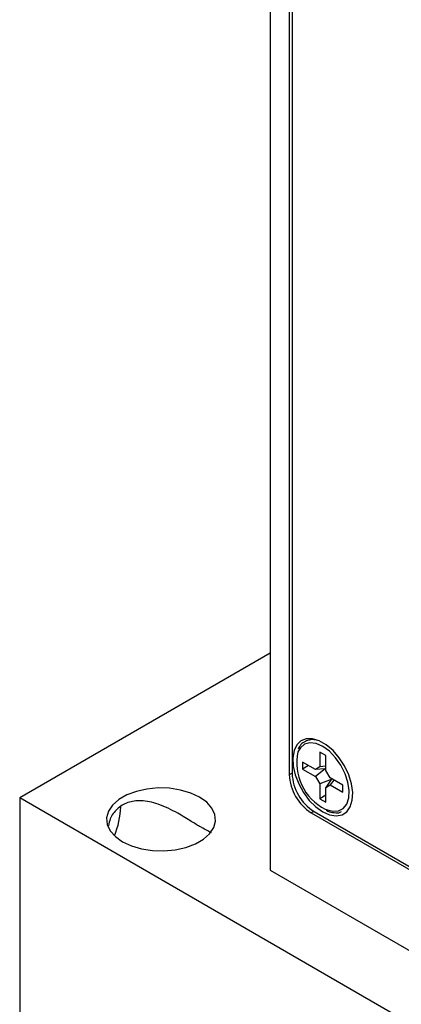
# Model space of a CAD drawing. Header units: inches. Extents: x 3.21 to 13.19, y 2.59 to 9.58.
# Tile 26 of 47: x 11.21 to 11.59, y 5.56 to 6.55. Entities that reach past the tile are written whole.
import ezdxf

# ---------------------------------------------------------------- set-up
doc = ezdxf.new("R2010")
doc.units = ezdxf.units.IN
doc.header["$MEASUREMENT"] = 0

msp = doc.modelspace()

# ---------------------------------------------------------------- linework, layer by layer
at = {"color": 7, "linetype": 'Continuous', "lineweight": 25}
for p, q in [((11.46027, 7.19225), (11.46027, 5.69308)), ((11.47971, 7.18225), (11.47971, 5.78964)), ((11.48254, 7.17817), (11.48254, 5.79087)), ((11.46027, 5.91269), (11.20636, 5.76612)), ((11.51672, 5.80904), (11.51058, 5.81258)), ((11.51058, 5.81258), (11.51058, 5.79751)), ((11.51672, 5.79396), (11.51672, 5.80904)), ((11.50626, 5.79501), (11.4932, 5.80255)), ((11.4932, 5.80255), (11.4932, 5.79545)), ((11.49934, 5.799), (11.4932, 5.79545)), ((11.51058, 5.79751), (11.50626, 5.79501)), ((11.51672, 5.79838), (11.51058, 5.79751)), ((11.4932, 5.79545), (11.50626, 5.78792)), ((11.51597, 5.7956), (11.50626, 5.79501)), ((11.51597, 5.7956), (11.50626, 5.78792)), ((11.50626, 5.78792), (11.51058, 5.78043)), ((11.51672, 5.79574), (11.51597, 5.7956)), ((11.52105, 5.78647), (11.51672, 5.79396)), ((11.5341, 5.77893), (11.52105, 5.78647)), ((11.52209, 5.78499), (11.51058, 5.78043)), ((11.51058, 5.78043), (11.51058, 5.76535)), ((11.52209, 5.78499), (11.51672, 5.77688)), ((11.51672, 5.77688), (11.52105, 5.77938)), ((11.51672, 5.7618), (11.51672, 5.77688)), ((11.52487, 5.78426), (11.52105, 5.77938)), ((11.52105, 5.77938), (11.5341, 5.77184)), ((11.52259, 5.78558), (11.52209, 5.78499)), ((11.5341, 5.77184), (11.5341, 5.77893)), ((11.64406, 5.51344), (11.20636, 5.76612)), ((11.20636, 5.76612), (11.20636, 5.35785)), ((11.51672, 5.7689), (11.51058, 5.76535)), ((11.51058, 5.76535), (11.51672, 5.7618)), ((11.50199, 5.75106), (11.70563, 5.6335)), ((11.50481, 5.75229), (12.51456, 5.16937)), ((11.46027, 5.69308), (11.64411, 5.58695))]:
    msp.add_line(p, q, dxfattribs=at)
at = {"color": 8, "linetype": 'Continuous', "lineweight": 25}
for p, q in [((11.48254, 5.79127), (11.47971, 5.78964)), ((11.50447, 5.75249), (11.50199, 5.75106))]:
    msp.add_line(p, q, dxfattribs=at)
at = {"color": 7, "linetype": 'Continuous', "lineweight": 25, "flags": 128}
for points in [[(11.51365, 5.75208), (11.52066, 5.74898), (11.5273, 5.74794), (11.5332, 5.74901), (11.53804, 5.75215), (11.54157, 5.75717), (11.5436, 5.76381), (11.54401, 5.77171), (11.54278, 5.78045), (11.53998, 5.78955), (11.53577, 5.79852), (11.53036, 5.80688), (11.52405, 5.81418), (11.51718, 5.82003), (11.51012, 5.82411), (11.50325, 5.82619), (11.49694, 5.82617), (11.49154, 5.82406), (11.48732, 5.81995), (11.48452, 5.81408), (11.4833, 5.80676), (11.48371, 5.79838), (11.48573, 5.7894), (11.48926, 5.78031), (11.49411, 5.77158), (11.50001, 5.76369), (11.50664, 5.75708), (11.51365, 5.75208)], [(11.31066, 5.72183), (11.31963, 5.71763), (11.32993, 5.7146), (11.34108, 5.71288), (11.35262, 5.71253), (11.36402, 5.71357), (11.37481, 5.71596), (11.3845, 5.71959), (11.39266, 5.72431), (11.39895, 5.7299), (11.40309, 5.73612), (11.4049, 5.74271), (11.40429, 5.74937), (11.40131, 5.75581), (11.39606, 5.76175), (11.38879, 5.76693), (11.37982, 5.77113), (11.36953, 5.77416), (11.35837, 5.77588), (11.34683, 5.77623), (11.33543, 5.77519), (11.32464, 5.7728), (11.31496, 5.76917), (11.30679, 5.76445), (11.3005, 5.75886), (11.29636, 5.75263), (11.29455, 5.74605), (11.29516, 5.73939), (11.29814, 5.73295), (11.30339, 5.72701), (11.31066, 5.72183)]]:
    msp.add_lwpolyline(points, dxfattribs=at)
at = {"color": 8, "linetype": 'Continuous', "lineweight": 25, "flags": 128}
for points in [[(11.51365, 5.81827), (11.50696, 5.82116), (11.50069, 5.82191), (11.49523, 5.82049), (11.49093, 5.81697), (11.48855, 5.81289)], [(11.51623, 5.75477), (11.51703, 5.75441), (11.52356, 5.75258), (11.52947, 5.75292), (11.53439, 5.75541), (11.53801, 5.7599), (11.54009, 5.76611), (11.54051, 5.77364), (11.53925, 5.78202), (11.53638, 5.79073), (11.53208, 5.79921), (11.52662, 5.80694), (11.52035, 5.81343), (11.51365, 5.81827)]]:
    msp.add_lwpolyline(points, dxfattribs=at)
at = {"color": 7, "linetype": 'Continuous', "lineweight": 25}
for centre, radius, start, end in [((11.53947, 5.80149), 0.05218, 167.37923, 243.55827), ((11.52807, 5.79184), 0.04841, 182.60548, 237.39452), ((11.5309, 5.79307), 0.04841, 182.60548, 237.39452), ((11.21554, 5.76245), 0.09362, 338.28448, 356.75668)]:
    msp.add_arc(centre, radius, start, end, dxfattribs=at)
for points, knots in [([(11.50843, 5.82424), (11.50772, 5.82447), (11.50482, 5.82542), (11.50004, 5.82512), (11.49463, 5.82314), (11.49071, 5.81981), (11.48925, 5.81678), (11.48866, 5.81555)], [0, 0, 0, 0, 0.0828706, 0.3402539, 0.5911583, 0.8349678, 1, 1, 1, 1]), ([(11.40094, 5.73067), (11.39986, 5.73128), (11.39752, 5.73261), (11.39011, 5.7364), (11.3796, 5.74281), (11.36501, 5.75188), (11.3478, 5.76034), (11.33027, 5.76411), (11.31565, 5.7623), (11.30485, 5.7556), (11.29827, 5.74689), (11.29689, 5.74041), (11.29638, 5.73803)], [0, 0, 0, 0, 0.071187, 0.155318, 0.239737, 0.349022, 0.501202, 0.629712, 0.735872, 0.842362, 0.94205, 1, 1, 1, 1]), ([(11.51713, 5.75369), (11.51765, 5.7534), (11.52038, 5.7519), (11.52523, 5.75108), (11.5301, 5.7509), (11.53234, 5.75201), (11.53282, 5.75225)], [0, 0, 0, 0, 0.09282, 0.492869, 0.889615, 1, 1, 1, 1])]:
    msp.add_open_spline(points, degree=3, knots=knots, dxfattribs=at)

doc.saveas('drawing.dxf')
